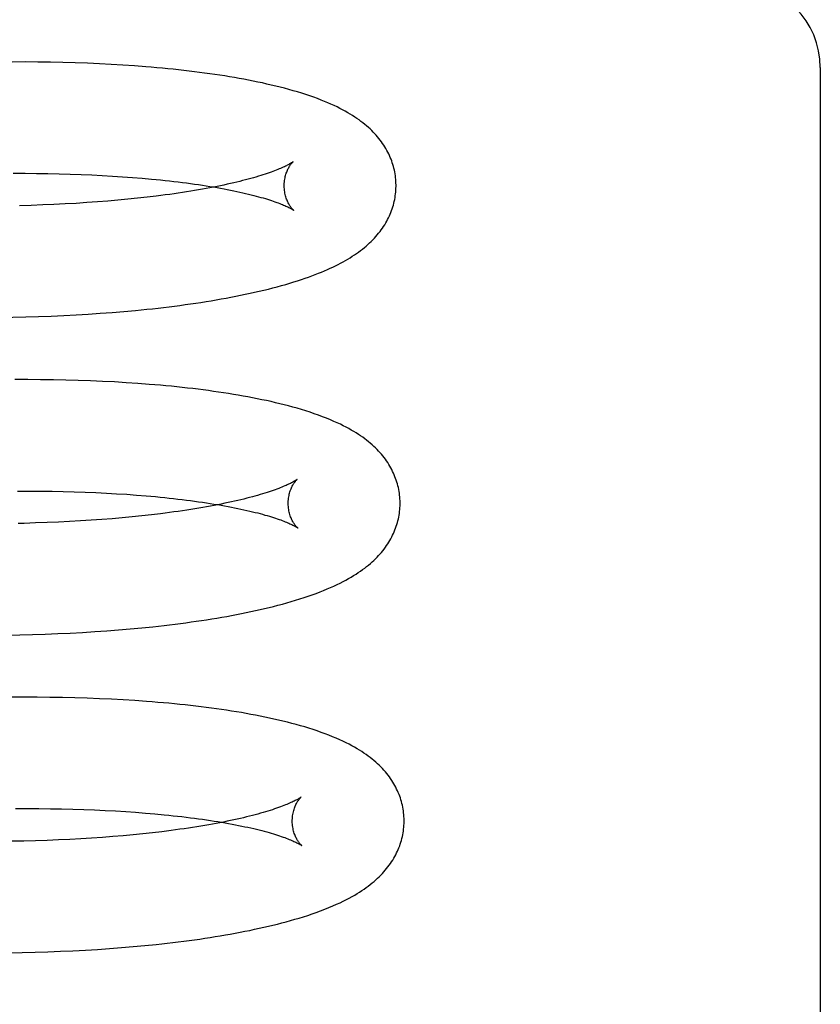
# Model space of a CAD drawing. Header units: inches. Extents: x 0 to 200, y 0 to 129.
# Tile 86 of 118: x 118.903 to 119.047, y 47.506 to 47.682. Entities that reach past the tile are written whole.
import ezdxf

# ---------------------------------------------------------------- set-up
doc = ezdxf.new("R2010")
doc.units = ezdxf.units.IN
doc.header["$LTSCALE"] = 11
doc.header["$MEASUREMENT"] = 0
doc.linetypes.add('HIDDEN', pattern=[0.2, 0.1, -0.1])
doc.layers.add('DEFAULT_2', color=8, linetype='HIDDEN')

msp = doc.modelspace()

# ---------------------------------------------------------------- linework, layer by layer
at = {"layer": 'DEFAULT_2', "color": 8, "linetype": 'HIDDEN'}
for p, q in [((118.90446, 47.6743), (118.90216, 47.67429)), ((118.90673, 47.67428), (118.90446, 47.6743)), ((118.90898, 47.67425), (118.90673, 47.67428)), ((118.91121, 47.6742), (118.90898, 47.67425)), ((118.91341, 47.67414), (118.91121, 47.6742)), ((118.91559, 47.67406), (118.91341, 47.67414)), ((118.91773, 47.67397), (118.91559, 47.67406)), ((118.91985, 47.67386), (118.91773, 47.67397)), ((118.92194, 47.67374), (118.91985, 47.67386)), ((118.92399, 47.6736), (118.92194, 47.67374)), ((119.04667, 47.67329), (119.04667, 47.41908)), ((118.90234, 47.65439), (118.90443, 47.65439)), ((118.90443, 47.65439), (118.9065, 47.65437)), ((118.9065, 47.65437), (118.90854, 47.65435)), ((118.90854, 47.65435), (118.91054, 47.6543)), ((118.91054, 47.6543), (118.91252, 47.65425)), ((118.91252, 47.65425), (118.91446, 47.65418)), ((118.91446, 47.65418), (118.91638, 47.6541)), ((118.91638, 47.6541), (118.91825, 47.65401)), ((118.91825, 47.65401), (118.92009, 47.65391)), ((118.92009, 47.65391), (118.92189, 47.65379)), ((118.92189, 47.65379), (118.92365, 47.65366)), ((118.92365, 47.65366), (118.92537, 47.65352)), ((118.92457, 47.64993), (118.92283, 47.64975)), ((118.92626, 47.65012), (118.92457, 47.64993)), ((118.92791, 47.65032), (118.92626, 47.65012)), ((118.90554, 47.64866), (118.90347, 47.6486)), ((118.90759, 47.64873), (118.90554, 47.64866)), ((118.90961, 47.64882), (118.90759, 47.64873)), ((118.9116, 47.64891), (118.90961, 47.64882)), ((118.91356, 47.64902), (118.9116, 47.64891)), ((118.91549, 47.64915), (118.91356, 47.64902)), ((118.91738, 47.64928), (118.91549, 47.64915)), ((118.91923, 47.64943), (118.91738, 47.64928)), ((118.92105, 47.64958), (118.91923, 47.64943)), ((118.92283, 47.64975), (118.92105, 47.64958)), ((118.90456, 47.62871), (118.90685, 47.62878)), ((118.90685, 47.62878), (118.90911, 47.62887)), ((118.90911, 47.62887), (118.91135, 47.62897)), ((118.91135, 47.62897), (118.91356, 47.62908)), ((118.91356, 47.62908), (118.91575, 47.62921)), ((118.91575, 47.62921), (118.9179, 47.62936)), ((118.9179, 47.62936), (118.92003, 47.62952)), ((118.92003, 47.62952), (118.92213, 47.62969)), ((118.92213, 47.62969), (118.92419, 47.62988)), ((118.92419, 47.62988), (118.92622, 47.63009)), ((118.90494, 47.6175), (118.90263, 47.6175)), ((118.90723, 47.61749), (118.90494, 47.6175)), ((118.9095, 47.61746), (118.90723, 47.61749)), ((118.91174, 47.61742), (118.9095, 47.61746)), ((118.91395, 47.61736), (118.91174, 47.61742)), ((118.91614, 47.61728), (118.91395, 47.61736)), ((118.9183, 47.61719), (118.91614, 47.61728)), ((118.92043, 47.61708), (118.9183, 47.61719)), ((118.92253, 47.61696), (118.92043, 47.61708)), ((118.9246, 47.61682), (118.92253, 47.61696)), ((118.90307, 47.59759), (118.90516, 47.59759)), ((118.90516, 47.59759), (118.90722, 47.59758)), ((118.90722, 47.59758), (118.90926, 47.59755)), ((118.90926, 47.59755), (118.91127, 47.59751)), ((118.91127, 47.59751), (118.91324, 47.59746)), ((118.91324, 47.59746), (118.91519, 47.59739)), ((118.91519, 47.59739), (118.9171, 47.59731)), ((118.9171, 47.59731), (118.91898, 47.59722)), ((118.91898, 47.59722), (118.92081, 47.59711)), ((118.92081, 47.59711), (118.92262, 47.597)), ((118.92262, 47.597), (118.92438, 47.59687)), ((118.92438, 47.59687), (118.9261, 47.59673)), ((118.92868, 47.59353), (118.92703, 47.59333)), ((118.90838, 47.59194), (118.90633, 47.59187)), ((118.9104, 47.59203), (118.90838, 47.59194)), ((118.91239, 47.59213), (118.9104, 47.59203)), ((118.91434, 47.59224), (118.91239, 47.59213)), ((118.91627, 47.59236), (118.91434, 47.59224)), ((118.91815, 47.59249), (118.91627, 47.59236)), ((118.92001, 47.59264), (118.91815, 47.59249)), ((118.92182, 47.5928), (118.92001, 47.59264)), ((118.9236, 47.59297), (118.92182, 47.5928)), ((118.92533, 47.59314), (118.9236, 47.59297)), ((118.92703, 47.59333), (118.92533, 47.59314)), ((118.91473, 47.57232), (118.9169, 47.57245)), ((118.9169, 47.57245), (118.91905, 47.5726)), ((118.91905, 47.5726), (118.92116, 47.57276)), ((118.92116, 47.57276), (118.92324, 47.57294)), ((118.92324, 47.57294), (118.9253, 47.57313)), ((118.9253, 47.57313), (118.92732, 47.57333)), ((118.90117, 47.57184), (118.90349, 47.57188)), ((118.90349, 47.57188), (118.90579, 47.57193)), ((118.90579, 47.57193), (118.90806, 47.57201)), ((118.90806, 47.57201), (118.91031, 47.57209)), ((118.91031, 47.57209), (118.91253, 47.5722)), ((118.91253, 47.5722), (118.91473, 47.57232)), ((118.90432, 47.56071), (118.902, 47.5607)), ((118.90662, 47.56071), (118.90432, 47.56071)), ((118.90889, 47.56069), (118.90662, 47.56071)), ((118.91115, 47.56065), (118.90889, 47.56069)), ((118.91337, 47.5606), (118.91115, 47.56065)), ((118.91557, 47.56054), (118.91337, 47.5606)), ((118.91775, 47.56045), (118.91557, 47.56054)), ((118.91989, 47.56035), (118.91775, 47.56045)), ((118.92201, 47.56024), (118.91989, 47.56035)), ((118.92409, 47.56011), (118.92201, 47.56024)), ((118.90273, 47.5408), (118.90483, 47.54081)), ((118.90483, 47.54081), (118.90691, 47.5408)), ((118.90691, 47.5408), (118.90896, 47.54078)), ((118.90896, 47.54078), (118.91098, 47.54074)), ((118.91098, 47.54074), (118.91297, 47.5407)), ((118.91297, 47.5407), (118.91494, 47.54064)), ((118.91494, 47.54064), (118.91686, 47.54056)), ((118.91686, 47.54056), (118.91876, 47.54048)), ((118.91876, 47.54048), (118.92061, 47.54038)), ((118.92061, 47.54038), (118.92244, 47.54027)), ((118.92244, 47.54027), (118.92422, 47.54014)), ((118.92422, 47.54014), (118.92596, 47.54001)), ((118.92596, 47.54001), (118.92766, 47.53986)), ((118.9144, 47.53541), (118.91242, 47.5353)), ((118.91635, 47.53553), (118.9144, 47.53541)), ((118.91826, 47.53566), (118.91635, 47.53553)), ((118.92014, 47.5358), (118.91826, 47.53566)), ((118.92198, 47.53596), (118.92014, 47.5358)), ((118.92377, 47.53612), (118.92198, 47.53596)), ((118.92553, 47.5363), (118.92377, 47.53612)), ((118.92725, 47.53649), (118.92553, 47.5363)), ((118.92892, 47.53668), (118.92725, 47.53649)), ((118.9042, 47.535), (118.90208, 47.53496)), ((118.9063, 47.53506), (118.9042, 47.535)), ((118.90837, 47.53512), (118.9063, 47.53506)), ((118.91041, 47.5352), (118.90837, 47.53512)), ((118.91242, 47.5353), (118.91041, 47.5352)), ((118.92168, 47.51595), (118.92378, 47.51613)), ((118.92378, 47.51613), (118.92584, 47.51632)), ((118.92584, 47.51632), (118.92788, 47.51653)), ((118.90158, 47.51504), (118.90391, 47.51508)), ((118.90391, 47.51508), (118.90622, 47.51514)), ((118.90622, 47.51514), (118.9085, 47.51521)), ((118.9085, 47.51521), (118.91077, 47.51529)), ((118.91077, 47.51529), (118.91301, 47.51539)), ((118.91301, 47.51539), (118.91522, 47.51551)), ((118.91522, 47.51551), (118.9174, 47.51564)), ((118.9174, 47.51564), (118.91956, 47.51579)), ((118.91956, 47.51579), (118.92168, 47.51595))]:
    msp.add_line(p, q, dxfattribs=at)
for points in [[(118.97079, 47.65235), (118.97078, 47.65263), (118.97077, 47.65297), (118.97074, 47.6533), (118.97071, 47.65364), (118.97067, 47.65397), (118.97062, 47.65431), (118.97055, 47.65464), (118.97049, 47.65497), (118.97041, 47.6553), (118.97032, 47.65563), (118.97023, 47.65595), (118.97012, 47.65628), (118.97001, 47.6566), (118.96989, 47.65692), (118.96976, 47.65724), (118.96962, 47.65755), (118.96947, 47.65787), (118.96932, 47.65818), (118.96915, 47.65849), (118.96898, 47.6588), (118.96879, 47.65911), (118.9686, 47.65941), (118.96839, 47.65972), (118.96818, 47.66002), (118.96796, 47.66032), (118.96773, 47.66061), (118.96749, 47.6609), (118.96724, 47.66119), (118.96698, 47.66148), (118.96671, 47.66176), (118.96643, 47.66204), (118.96614, 47.66232), (118.96584, 47.6626), (118.96553, 47.66287), (118.9652, 47.66314), (118.96487, 47.66341), (118.96452, 47.66367), (118.96417, 47.66394), (118.9638, 47.6642), (118.96341, 47.66446), (118.96301, 47.66471), (118.96259, 47.66497), (118.96216, 47.66523), (118.96171, 47.66548), (118.96124, 47.66574), (118.96075, 47.66599), (118.96023, 47.66625), (118.9597, 47.6665), (118.95915, 47.66675), (118.95858, 47.667), (118.95799, 47.66725), (118.95737, 47.66749), (118.95673, 47.66774), (118.95607, 47.66798), (118.95537, 47.66823), (118.95466, 47.66847), (118.95392, 47.6687), (118.95316, 47.66894), (118.95239, 47.66916), (118.95162, 47.66938), (118.95084, 47.66959), (118.95005, 47.6698), (118.94927, 47.66999), (118.94848, 47.67018), (118.94768, 47.67036), (118.94688, 47.67054), (118.94607, 47.67071), (118.94525, 47.67088), (118.94442, 47.67105), (118.94358, 47.6712), (118.94273, 47.67136), (118.94188, 47.67151), (118.94101, 47.67166), (118.94014, 47.6718), (118.93926, 47.67193), (118.93837, 47.67207), (118.93747, 47.6722), (118.93656, 47.67232), (118.93565, 47.67244), (118.93472, 47.67256), (118.93379, 47.67267), (118.93285, 47.67278), (118.9319, 47.67289), (118.93094, 47.67299), (118.92997, 47.67309), (118.929, 47.67318), (118.92801, 47.67328), (118.92702, 47.67336), (118.92602, 47.67345), (118.92399, 47.6736)], [(118.95239, 47.65646), (118.95238, 47.65646), (118.95236, 47.65644), (118.95233, 47.65642), (118.9523, 47.6564), (118.95225, 47.65637), (118.9522, 47.65633), (118.95213, 47.65628), (118.95205, 47.65624), (118.95196, 47.65618), (118.95186, 47.65612), (118.95175, 47.65606), (118.95163, 47.65599), (118.95149, 47.65591), (118.95134, 47.65584), (118.95118, 47.65575), (118.951, 47.65567), (118.95081, 47.65557), (118.95061, 47.65548), (118.95039, 47.65538), (118.95015, 47.65528), (118.9499, 47.65517), (118.94964, 47.65507), (118.94936, 47.65495), (118.94907, 47.65484), (118.94876, 47.65472), (118.94843, 47.65461), (118.94809, 47.65448), (118.94774, 47.65436), (118.94737, 47.65424), (118.94698, 47.65411), (118.94658, 47.65399), (118.94617, 47.65386), (118.94573, 47.65373), (118.94529, 47.6536), (118.94483, 47.65347), (118.94435, 47.65334), (118.94386, 47.65321), (118.94335, 47.65308), (118.94283, 47.65295), (118.9423, 47.65282), (118.94175, 47.65269), (118.94118, 47.65256), (118.9406, 47.65243), (118.94001, 47.6523), (118.9394, 47.65217), (118.93878, 47.65205), (118.93815, 47.65192), (118.9375, 47.6518), (118.93684, 47.65167), (118.93616, 47.65155), (118.93547, 47.65143), (118.93477, 47.65131), (118.93406, 47.65119), (118.93333, 47.65108), (118.93259, 47.65096), (118.93184, 47.65085), (118.93108, 47.65074), (118.93031, 47.65063), (118.92952, 47.65052), (118.92872, 47.65042), (118.92791, 47.65032)], [(118.95079, 47.65209), (118.95079, 47.65233), (118.9508, 47.6526), (118.95082, 47.65285), (118.95085, 47.6531), (118.95089, 47.65335), (118.95093, 47.65358), (118.95098, 47.65381), (118.95104, 47.65403), (118.9511, 47.65423), (118.95116, 47.65443), (118.95123, 47.65462), (118.9513, 47.6548), (118.95137, 47.65496), (118.95145, 47.65512), (118.95152, 47.65527), (118.95159, 47.6554), (118.95166, 47.65553), (118.95174, 47.65565), (118.9518, 47.65575), (118.95187, 47.65585), (118.95194, 47.65595), (118.952, 47.65603), (118.95206, 47.65611), (118.95211, 47.65617), (118.95216, 47.65623), (118.95221, 47.65629), (118.95225, 47.65633), (118.95229, 47.65637), (118.95232, 47.6564), (118.95235, 47.65643), (118.95237, 47.65645), (118.95238, 47.65646), (118.95239, 47.65647)], [(118.92537, 47.65352), (118.92705, 47.65337), (118.92788, 47.65329), (118.92869, 47.65321), (118.92949, 47.65312), (118.93028, 47.65304), (118.93105, 47.65295), (118.93182, 47.65286), (118.93257, 47.65276), (118.93331, 47.65267), (118.93404, 47.65257), (118.93476, 47.65247), (118.93546, 47.65237), (118.93615, 47.65227), (118.93683, 47.65216), (118.93749, 47.65205), (118.93815, 47.65195), (118.93878, 47.65184), (118.93941, 47.65173), (118.94002, 47.65161), (118.94061, 47.6515), (118.9412, 47.65139), (118.94176, 47.65127), (118.94232, 47.65115), (118.94286, 47.65104), (118.94338, 47.65092), (118.94389, 47.6508), (118.94438, 47.65068), (118.94486, 47.65057), (118.94533, 47.65045), (118.94578, 47.65033), (118.94621, 47.65021), (118.94663, 47.65009), (118.94704, 47.64998), (118.94743, 47.64986), (118.9478, 47.64975), (118.94816, 47.64963), (118.9485, 47.64952), (118.94883, 47.64941), (118.94914, 47.6493), (118.94944, 47.6492), (118.94972, 47.64909), (118.94998, 47.64899), (118.95024, 47.64889), (118.95047, 47.6488), (118.95069, 47.6487), (118.9509, 47.64862), (118.95109, 47.64853), (118.95127, 47.64845), (118.95144, 47.64837), (118.95159, 47.64829), (118.95173, 47.64822), (118.95185, 47.64816), (118.95197, 47.64809), (118.95207, 47.64804), (118.95216, 47.64799), (118.95224, 47.64794), (118.9523, 47.6479), (118.95236, 47.64786), (118.9524, 47.64783), (118.95244, 47.64781), (118.95247, 47.64779), (118.95247, 47.64778)], [(118.92622, 47.63009), (118.92723, 47.63019), (118.92822, 47.6303), (118.92921, 47.63042), (118.93019, 47.63054), (118.93116, 47.63066), (118.93212, 47.63078), (118.93308, 47.63091), (118.93402, 47.63105), (118.93496, 47.63118), (118.93589, 47.63132), (118.93681, 47.63147), (118.93771, 47.63161), (118.93862, 47.63177), (118.93951, 47.63192), (118.94039, 47.63208), (118.94126, 47.63224), (118.94213, 47.63241), (118.94298, 47.63258), (118.94383, 47.63276), (118.94467, 47.63294), (118.9455, 47.63312), (118.94633, 47.63331), (118.94715, 47.6335), (118.94796, 47.6337), (118.94875, 47.63391), (118.94954, 47.63411), (118.9503, 47.63432), (118.95105, 47.63454), (118.95178, 47.63475), (118.95249, 47.63497), (118.95319, 47.63519), (118.95386, 47.63541), (118.95451, 47.63563), (118.95514, 47.63585), (118.95575, 47.63607), (118.95634, 47.63629), (118.95691, 47.63652), (118.95745, 47.63674), (118.95799, 47.63696), (118.9585, 47.63719), (118.959, 47.63741), (118.95949, 47.63764), (118.95996, 47.63787), (118.96042, 47.6381), (118.96087, 47.63833), (118.96131, 47.63857), (118.96174, 47.63881), (118.96215, 47.63905), (118.96256, 47.6393), (118.96295, 47.63955), (118.96334, 47.6398), (118.96372, 47.64005), (118.96408, 47.64031), (118.96444, 47.64058), (118.96478, 47.64084), (118.96512, 47.64111), (118.96544, 47.64139), (118.96576, 47.64166), (118.96607, 47.64194), (118.96636, 47.64223), (118.96665, 47.64251), (118.96692, 47.6428), (118.96718, 47.64309), (118.96744, 47.64339), (118.96768, 47.64368), (118.96792, 47.64398), (118.96814, 47.64428), (118.96836, 47.64459), (118.96856, 47.64489), (118.96876, 47.6452), (118.96895, 47.64551), (118.96913, 47.64582), (118.96929, 47.64614), (118.96945, 47.64646), (118.9696, 47.64677), (118.96974, 47.64709), (118.96987, 47.64741), (118.97, 47.64774), (118.97011, 47.64806), (118.97022, 47.64839), (118.97031, 47.64871), (118.9704, 47.64904), (118.97048, 47.64937), (118.97055, 47.64971), (118.97061, 47.65004), (118.97066, 47.65037), (118.97071, 47.65071), (118.97074, 47.65105), (118.97077, 47.65138), (118.97078, 47.65172), (118.97079, 47.65206), (118.97079, 47.65235)], [(118.95247, 47.64778), (118.95249, 47.64777), (118.9525, 47.64777), (118.95249, 47.64777), (118.95248, 47.64778), (118.95246, 47.6478), (118.95243, 47.64782), (118.9524, 47.64786), (118.95236, 47.64789), (118.95232, 47.64794), (118.95227, 47.64799), (118.95221, 47.64805), (118.95216, 47.64812), (118.9521, 47.64819), (118.95203, 47.64827), (118.95197, 47.64836), (118.9519, 47.64846), (118.95182, 47.64857), (118.95175, 47.64868), (118.95168, 47.64881), (118.9516, 47.64894), (118.95152, 47.64909), (118.95145, 47.64924), (118.95137, 47.64941), (118.9513, 47.64958), (118.95122, 47.64977), (118.95115, 47.64996), (118.95109, 47.65017), (118.95103, 47.65039), (118.95097, 47.65061), (118.95092, 47.65085), (118.95088, 47.65109), (118.95084, 47.65134), (118.95082, 47.65159), (118.9508, 47.65186), (118.95079, 47.65209)], [(118.90109, 47.62864), (118.90225, 47.62866), (118.90456, 47.62871)], [(118.97151, 47.59556), (118.9715, 47.59584), (118.97149, 47.59618), (118.97146, 47.59652), (118.97143, 47.59685), (118.97139, 47.59719), (118.97133, 47.59752), (118.97127, 47.59786), (118.9712, 47.59819), (118.97112, 47.59852), (118.97104, 47.59885), (118.97094, 47.59918), (118.97084, 47.5995), (118.97072, 47.59983), (118.9706, 47.60015), (118.97047, 47.60047), (118.97033, 47.60079), (118.97018, 47.6011), (118.97002, 47.60142), (118.96985, 47.60173), (118.96968, 47.60204), (118.96949, 47.60235), (118.9693, 47.60266), (118.96909, 47.60296), (118.96888, 47.60326), (118.96865, 47.60356), (118.96842, 47.60386), (118.96818, 47.60415), (118.96792, 47.60444), (118.96766, 47.60473), (118.96739, 47.60501), (118.96711, 47.6053), (118.96681, 47.60557), (118.96651, 47.60585), (118.96619, 47.60612), (118.96587, 47.6064), (118.96553, 47.60666), (118.96518, 47.60693), (118.96482, 47.60719), (118.96444, 47.60746), (118.96405, 47.60772), (118.96364, 47.60798), (118.96322, 47.60823), (118.96279, 47.60849), (118.96233, 47.60875), (118.96186, 47.609), (118.96136, 47.60926), (118.96083, 47.60952), (118.96028, 47.60978), (118.95968, 47.61004), (118.95905, 47.61032), (118.95837, 47.61059), (118.95766, 47.61087), (118.95692, 47.61114), (118.95617, 47.61141), (118.9554, 47.61167), (118.95463, 47.61192), (118.95386, 47.61215), (118.9531, 47.61238), (118.95234, 47.61259), (118.95157, 47.6128), (118.9508, 47.613), (118.95002, 47.61319), (118.94923, 47.61338), (118.94843, 47.61357), (118.94762, 47.61375), (118.9468, 47.61392), (118.94597, 47.61409), (118.94513, 47.61426), (118.94429, 47.61442), (118.94344, 47.61457), (118.94258, 47.61472), (118.94171, 47.61487), (118.94083, 47.61501), (118.93994, 47.61515), (118.93905, 47.61528), (118.93815, 47.61541), (118.93724, 47.61554), (118.93632, 47.61566), (118.93539, 47.61578), (118.93445, 47.61589), (118.9335, 47.616), (118.93255, 47.61611), (118.93158, 47.61621), (118.93061, 47.61631), (118.92963, 47.6164), (118.92864, 47.61649), (118.92764, 47.61658), (118.92663, 47.61666), (118.9246, 47.61682)], [(118.95311, 47.59967), (118.9531, 47.59967), (118.95308, 47.59965), (118.95305, 47.59963), (118.95302, 47.59961), (118.95297, 47.59957), (118.95292, 47.59954), (118.95285, 47.59949), (118.95277, 47.59945), (118.95269, 47.59939), (118.95259, 47.59933), (118.95248, 47.59927), (118.95235, 47.5992), (118.95222, 47.59912), (118.95207, 47.59905), (118.9519, 47.59896), (118.95173, 47.59888), (118.95154, 47.59879), (118.95133, 47.59869), (118.95111, 47.59859), (118.95088, 47.59849), (118.95063, 47.59839), (118.95037, 47.59828), (118.95009, 47.59817), (118.9498, 47.59805), (118.94949, 47.59794), (118.94917, 47.59782), (118.94883, 47.5977), (118.94847, 47.59758), (118.9481, 47.59745), (118.94772, 47.59733), (118.94732, 47.5972), (118.9469, 47.59707), (118.94647, 47.59694), (118.94602, 47.59681), (118.94556, 47.59669), (118.94509, 47.59655), (118.9446, 47.59642), (118.94409, 47.59629), (118.94357, 47.59616), (118.94304, 47.59603), (118.94249, 47.5959), (118.94192, 47.59577), (118.94135, 47.59564), (118.94075, 47.59552), (118.94015, 47.59539), (118.93953, 47.59526), (118.93889, 47.59514), (118.93825, 47.59501), (118.93759, 47.59489), (118.93691, 47.59476), (118.93623, 47.59464), (118.93553, 47.59452), (118.93481, 47.59441), (118.93409, 47.59429), (118.93335, 47.59418), (118.9326, 47.59406), (118.93184, 47.59395), (118.93107, 47.59384), (118.93028, 47.59374), (118.92948, 47.59363), (118.92868, 47.59353)], [(118.95151, 47.5953), (118.95151, 47.59554), (118.95152, 47.5958), (118.95154, 47.59606), (118.95157, 47.59631), (118.95161, 47.59655), (118.95165, 47.59679), (118.9517, 47.59702), (118.95176, 47.59723), (118.95182, 47.59744), (118.95188, 47.59764), (118.95195, 47.59783), (118.95202, 47.598), (118.95209, 47.59817), (118.95217, 47.59833), (118.95224, 47.59847), (118.95231, 47.59861), (118.95238, 47.59874), (118.95245, 47.59885), (118.95252, 47.59896), (118.95259, 47.59906), (118.95266, 47.59915), (118.95272, 47.59924), (118.95278, 47.59931), (118.95283, 47.59938), (118.95288, 47.59944), (118.95293, 47.5995), (118.95297, 47.59954), (118.95301, 47.59958), (118.95304, 47.59961), (118.95307, 47.59964), (118.95309, 47.59966), (118.9531, 47.59967), (118.95311, 47.59967)], [(118.9261, 47.59673), (118.92778, 47.59658), (118.9286, 47.5965), (118.92941, 47.59642), (118.93021, 47.59633), (118.931, 47.59625), (118.93178, 47.59616), (118.93254, 47.59607), (118.93329, 47.59597), (118.93404, 47.59588), (118.93476, 47.59578), (118.93548, 47.59568), (118.93618, 47.59558), (118.93687, 47.59548), (118.93755, 47.59537), (118.93822, 47.59526), (118.93887, 47.59515), (118.93951, 47.59505), (118.94013, 47.59493), (118.94074, 47.59482), (118.94134, 47.59471), (118.94192, 47.59459), (118.94249, 47.59448), (118.94304, 47.59436), (118.94358, 47.59425), (118.9441, 47.59413), (118.94461, 47.59401), (118.94511, 47.59389), (118.94559, 47.59377), (118.94605, 47.59366), (118.9465, 47.59354), (118.94693, 47.59342), (118.94735, 47.5933), (118.94776, 47.59319), (118.94815, 47.59307), (118.94852, 47.59296), (118.94888, 47.59284), (118.94922, 47.59273), (118.94955, 47.59262), (118.94986, 47.59251), (118.95016, 47.59241), (118.95044, 47.5923), (118.9507, 47.5922), (118.95096, 47.5921), (118.95119, 47.59201), (118.95141, 47.59191), (118.95162, 47.59182), (118.95181, 47.59174), (118.95199, 47.59165), (118.95216, 47.59158), (118.95231, 47.5915), (118.95245, 47.59143), (118.95257, 47.59136), (118.95269, 47.5913), (118.95279, 47.59125), (118.95288, 47.59119), (118.95296, 47.59115), (118.95302, 47.59111), (118.95308, 47.59107), (118.95312, 47.59104), (118.95316, 47.59101), (118.95319, 47.591), (118.95319, 47.59099)], [(118.92732, 47.57333), (118.92831, 47.57344), (118.9293, 47.57355), (118.93029, 47.57367), (118.93126, 47.57379), (118.93222, 47.57391), (118.93318, 47.57404), (118.93413, 47.57417), (118.93506, 47.5743), (118.93599, 47.57444), (118.93691, 47.57458), (118.93783, 47.57472), (118.93873, 47.57487), (118.93963, 47.57503), (118.94051, 47.57518), (118.94139, 47.57534), (118.94226, 47.57551), (118.94312, 47.57567), (118.94397, 47.57584), (118.94481, 47.57602), (118.94564, 47.5762), (118.94646, 47.57638), (118.94727, 47.57657), (118.94808, 47.57676), (118.94888, 47.57696), (118.94967, 47.57717), (118.95047, 47.57738), (118.95126, 47.5776), (118.95204, 47.57782), (118.95282, 47.57806), (118.95359, 47.57829), (118.95435, 47.57854), (118.95509, 47.57879), (118.95581, 47.57904), (118.95651, 47.57929), (118.95719, 47.57955), (118.95784, 47.57981), (118.95847, 47.58007), (118.95908, 47.58033), (118.95967, 47.5806), (118.96024, 47.58086), (118.96078, 47.58112), (118.96131, 47.58139), (118.96181, 47.58166), (118.96229, 47.58192), (118.96276, 47.58219), (118.9632, 47.58246), (118.96363, 47.58273), (118.96404, 47.58299), (118.96443, 47.58326), (118.96481, 47.58353), (118.96518, 47.5838), (118.96553, 47.58407), (118.96587, 47.58435), (118.9662, 47.58462), (118.96651, 47.5849), (118.96682, 47.58518), (118.96711, 47.58546), (118.96739, 47.58575), (118.96767, 47.58604), (118.96793, 47.58633), (118.96818, 47.58662), (118.96842, 47.58692), (118.96866, 47.58721), (118.96888, 47.58752), (118.96909, 47.58782), (118.9693, 47.58812), (118.96949, 47.58843), (118.96968, 47.58874), (118.96986, 47.58905), (118.97002, 47.58937), (118.97018, 47.58968), (118.97033, 47.59), (118.97047, 47.59032), (118.9706, 47.59064), (118.97072, 47.59096), (118.97084, 47.59128), (118.97094, 47.59161), (118.97104, 47.59193), (118.97112, 47.59226), (118.9712, 47.59259), (118.97127, 47.59292), (118.97133, 47.59326), (118.97138, 47.59359), (118.97143, 47.59392), (118.97146, 47.59426), (118.97149, 47.5946), (118.9715, 47.59493), (118.97151, 47.59527), (118.97151, 47.59556)], [(118.95319, 47.59099), (118.95321, 47.59098), (118.95322, 47.59097), (118.95321, 47.59098), (118.9532, 47.59099), (118.95318, 47.59101), (118.95315, 47.59103), (118.95312, 47.59106), (118.95308, 47.5911), (118.95304, 47.59115), (118.95299, 47.5912), (118.95293, 47.59126), (118.95288, 47.59133), (118.95282, 47.5914), (118.95275, 47.59148), (118.95269, 47.59157), (118.95262, 47.59167), (118.95254, 47.59178), (118.95247, 47.59189), (118.9524, 47.59202), (118.95232, 47.59215), (118.95224, 47.5923), (118.95217, 47.59245), (118.95209, 47.59262), (118.95202, 47.59279), (118.95194, 47.59298), (118.95187, 47.59317), (118.95181, 47.59338), (118.95175, 47.5936), (118.95169, 47.59382), (118.95164, 47.59406), (118.9516, 47.5943), (118.95156, 47.59455), (118.95154, 47.5948), (118.95152, 47.59506), (118.95151, 47.5953)], [(118.90633, 47.59187), (118.90426, 47.59181), (118.90321, 47.59179)], [(118.97223, 47.53877), (118.97223, 47.53905), (118.97221, 47.53939), (118.97218, 47.53973), (118.97215, 47.54006), (118.97211, 47.5404), (118.97205, 47.54073), (118.97199, 47.54106), (118.97192, 47.5414), (118.97185, 47.54173), (118.97176, 47.54206), (118.97166, 47.54238), (118.97156, 47.54271), (118.97144, 47.54303), (118.97132, 47.54335), (118.97119, 47.54367), (118.97105, 47.54399), (118.9709, 47.54431), (118.97075, 47.54462), (118.97058, 47.54493), (118.9704, 47.54524), (118.97022, 47.54555), (118.97002, 47.54585), (118.96982, 47.54616), (118.9696, 47.54646), (118.96938, 47.54676), (118.96914, 47.54707), (118.96889, 47.54737), (118.96863, 47.54766), (118.96836, 47.54796), (118.96808, 47.54825), (118.96778, 47.54855), (118.96748, 47.54883), (118.96716, 47.54912), (118.96684, 47.5494), (118.9665, 47.54967), (118.96616, 47.54995), (118.9658, 47.55021), (118.96543, 47.55048), (118.96505, 47.55074), (118.96465, 47.551), (118.96424, 47.55126), (118.96381, 47.55152), (118.96336, 47.55178), (118.96289, 47.55204), (118.96239, 47.55231), (118.96186, 47.55258), (118.9613, 47.55284), (118.96071, 47.55312), (118.9601, 47.55339), (118.95945, 47.55366), (118.95879, 47.55392), (118.9581, 47.55418), (118.9574, 47.55444), (118.95668, 47.55469), (118.95595, 47.55493), (118.95521, 47.55517), (118.95445, 47.5554), (118.95369, 47.55562), (118.95292, 47.55584), (118.95214, 47.55605), (118.95136, 47.55625), (118.95056, 47.55644), (118.94977, 47.55663), (118.94896, 47.55682), (118.94815, 47.55699), (118.94734, 47.55717), (118.94651, 47.55734), (118.94568, 47.5575), (118.94483, 47.55766), (118.94398, 47.55781), (118.94312, 47.55796), (118.94225, 47.55811), (118.94137, 47.55825), (118.94048, 47.55838), (118.93959, 47.55852), (118.93869, 47.55865), (118.93777, 47.55877), (118.93685, 47.55889), (118.93592, 47.55901), (118.93498, 47.55912), (118.93403, 47.55923), (118.93308, 47.55934), (118.93211, 47.55944), (118.93114, 47.55954), (118.93016, 47.55963), (118.92917, 47.55972), (118.92817, 47.5598), (118.92716, 47.55989), (118.92615, 47.55996), (118.92409, 47.56011)], [(118.95382, 47.54288), (118.95381, 47.54287), (118.95379, 47.54286), (118.95377, 47.54284), (118.95373, 47.54281), (118.95368, 47.54278), (118.95362, 47.54274), (118.95355, 47.54269), (118.95347, 47.54264), (118.95338, 47.54259), (118.95328, 47.54252), (118.95316, 47.54246), (118.95303, 47.54239), (118.95289, 47.54231), (118.95274, 47.54223), (118.95257, 47.54215), (118.95239, 47.54206), (118.95219, 47.54197), (118.95198, 47.54187), (118.95176, 47.54177), (118.95152, 47.54166), (118.95127, 47.54156), (118.951, 47.54145), (118.95071, 47.54134), (118.95041, 47.54122), (118.9501, 47.5411), (118.94976, 47.54098), (118.94942, 47.54086), (118.94905, 47.54074), (118.94868, 47.54061), (118.94828, 47.54049), (118.94787, 47.54036), (118.94745, 47.54023), (118.94701, 47.5401), (118.94656, 47.53997), (118.94609, 47.53984), (118.9456, 47.53971), (118.9451, 47.53958), (118.94459, 47.53945), (118.94406, 47.53931), (118.94351, 47.53918), (118.94295, 47.53905), (118.94238, 47.53892), (118.94179, 47.53879), (118.94119, 47.53866), (118.94057, 47.53854), (118.93994, 47.53841), (118.9393, 47.53828), (118.93864, 47.53816), (118.93797, 47.53803), (118.93728, 47.53791), (118.93658, 47.53779), (118.93587, 47.53767), (118.93515, 47.53755), (118.93441, 47.53744), (118.93367, 47.53732), (118.9329, 47.53721), (118.93213, 47.5371), (118.93135, 47.53699), (118.93055, 47.53689), (118.92974, 47.53678), (118.92892, 47.53668)], [(118.95223, 47.53851), (118.95223, 47.53875), (118.95225, 47.53902), (118.95227, 47.53927), (118.95229, 47.53953), (118.95233, 47.53977), (118.95237, 47.54001), (118.95243, 47.54023), (118.95248, 47.54045), (118.95254, 47.54066), (118.95261, 47.54086), (118.95268, 47.54105), (118.95275, 47.54122), (118.95282, 47.54139), (118.95289, 47.54155), (118.95297, 47.54169), (118.95304, 47.54183), (118.95311, 47.54196), (118.95318, 47.54207), (118.95325, 47.54218), (118.95332, 47.54228), (118.95338, 47.54237), (118.95345, 47.54246), (118.9535, 47.54253), (118.95356, 47.5426), (118.95361, 47.54266), (118.95366, 47.54271), (118.9537, 47.54276), (118.95374, 47.5428), (118.95377, 47.54283), (118.95379, 47.54285), (118.95381, 47.54287), (118.95382, 47.54288), (118.95383, 47.54288)], [(118.92766, 47.53986), (118.92931, 47.53971), (118.93013, 47.53963), (118.93093, 47.53954), (118.93171, 47.53946), (118.93249, 47.53937), (118.93326, 47.53928), (118.93401, 47.53918), (118.93475, 47.53909), (118.93548, 47.53899), (118.9362, 47.53889), (118.9369, 47.53879), (118.93759, 47.53868), (118.93827, 47.53858), (118.93893, 47.53847), (118.93958, 47.53836), (118.94022, 47.53825), (118.94085, 47.53814), (118.94146, 47.53803), (118.94205, 47.53792), (118.94263, 47.5378), (118.9432, 47.53769), (118.94376, 47.53757), (118.94429, 47.53746), (118.94482, 47.53734), (118.94533, 47.53722), (118.94582, 47.5371), (118.9463, 47.53698), (118.94677, 47.53687), (118.94722, 47.53675), (118.94765, 47.53663), (118.94807, 47.53651), (118.94848, 47.5364), (118.94886, 47.53628), (118.94924, 47.53617), (118.9496, 47.53605), (118.94994, 47.53594), (118.95027, 47.53583), (118.95058, 47.53572), (118.95088, 47.53562), (118.95116, 47.53551), (118.95142, 47.53541), (118.95168, 47.53531), (118.95191, 47.53522), (118.95213, 47.53512), (118.95234, 47.53503), (118.95253, 47.53495), (118.95271, 47.53486), (118.95288, 47.53478), (118.95303, 47.53471), (118.95317, 47.53464), (118.95329, 47.53457), (118.95341, 47.53451), (118.95351, 47.53446), (118.9536, 47.5344), (118.95368, 47.53436), (118.95374, 47.53431), (118.9538, 47.53428), (118.95385, 47.53425), (118.95388, 47.53422), (118.95391, 47.5342), (118.95391, 47.5342)], [(118.92788, 47.51653), (118.92888, 47.51663), (118.92988, 47.51675), (118.93086, 47.51686), (118.93184, 47.51698), (118.93281, 47.5171), (118.93377, 47.51723), (118.93473, 47.51736), (118.93567, 47.51749), (118.93661, 47.51763), (118.93753, 47.51777), (118.93845, 47.51792), (118.93936, 47.51807), (118.94026, 47.51822), (118.94115, 47.51837), (118.94203, 47.51853), (118.9429, 47.5187), (118.94377, 47.51887), (118.94463, 47.51904), (118.94548, 47.51922), (118.94632, 47.5194), (118.94715, 47.51958), (118.94797, 47.51977), (118.94878, 47.51997), (118.94958, 47.52017), (118.95037, 47.52037), (118.95115, 47.52058), (118.95192, 47.52079), (118.95269, 47.52101), (118.95346, 47.52124), (118.95422, 47.52148), (118.95499, 47.52172), (118.95576, 47.52198), (118.95653, 47.52225), (118.95729, 47.52253), (118.95804, 47.52281), (118.95877, 47.5231), (118.95947, 47.5234), (118.96014, 47.52369), (118.96077, 47.52398), (118.96136, 47.52426), (118.96191, 47.52454), (118.96243, 47.52481), (118.96292, 47.52508), (118.96339, 47.52535), (118.96384, 47.52562), (118.96427, 47.52588), (118.96468, 47.52615), (118.96508, 47.52642), (118.96546, 47.52669), (118.96583, 47.52696), (118.96619, 47.52723), (118.96653, 47.52751), (118.96686, 47.52779), (118.96718, 47.52807), (118.96749, 47.52835), (118.96779, 47.52863), (118.96807, 47.52892), (118.96835, 47.5292), (118.96861, 47.5295), (118.96887, 47.52979), (118.96911, 47.53009), (118.96935, 47.53039), (118.96957, 47.53069), (118.96979, 47.53099), (118.97, 47.5313), (118.9702, 47.53161), (118.97038, 47.53192), (118.97056, 47.53223), (118.97073, 47.53255), (118.97089, 47.53287), (118.97104, 47.53318), (118.97118, 47.5335), (118.97131, 47.53382), (118.97144, 47.53415), (118.97155, 47.53447), (118.97166, 47.5348), (118.97175, 47.53513), (118.97184, 47.53546), (118.97192, 47.53579), (118.97199, 47.53612), (118.97205, 47.53645), (118.9721, 47.53679), (118.97215, 47.53713), (118.97218, 47.53746), (118.97221, 47.5378), (118.97222, 47.53814), (118.97223, 47.53847), (118.97223, 47.53877)], [(118.95391, 47.5342), (118.95393, 47.53419), (118.95394, 47.53418), (118.95393, 47.53419), (118.95392, 47.5342), (118.9539, 47.53422), (118.95387, 47.53424), (118.95384, 47.53427), (118.9538, 47.53431), (118.95376, 47.53436), (118.95371, 47.53441), (118.95365, 47.53447), (118.9536, 47.53453), (118.95354, 47.53461), (118.95347, 47.53469), (118.95341, 47.53478), (118.95334, 47.53488), (118.95326, 47.53499), (118.95319, 47.5351), (118.95312, 47.53523), (118.95304, 47.53536), (118.95296, 47.53551), (118.95289, 47.53566), (118.95281, 47.53583), (118.95274, 47.536), (118.95266, 47.53619), (118.95259, 47.53638), (118.95253, 47.53659), (118.95247, 47.5368), (118.95241, 47.53703), (118.95236, 47.53726), (118.95232, 47.53751), (118.95228, 47.53776), (118.95226, 47.53801), (118.95224, 47.53827), (118.95223, 47.53851)]]:
    msp.add_lwpolyline(points, dxfattribs=at)
msp.add_arc((119.03167, 47.67329), 0.015, 0, 90, dxfattribs=at)

doc.saveas('drawing.dxf')
